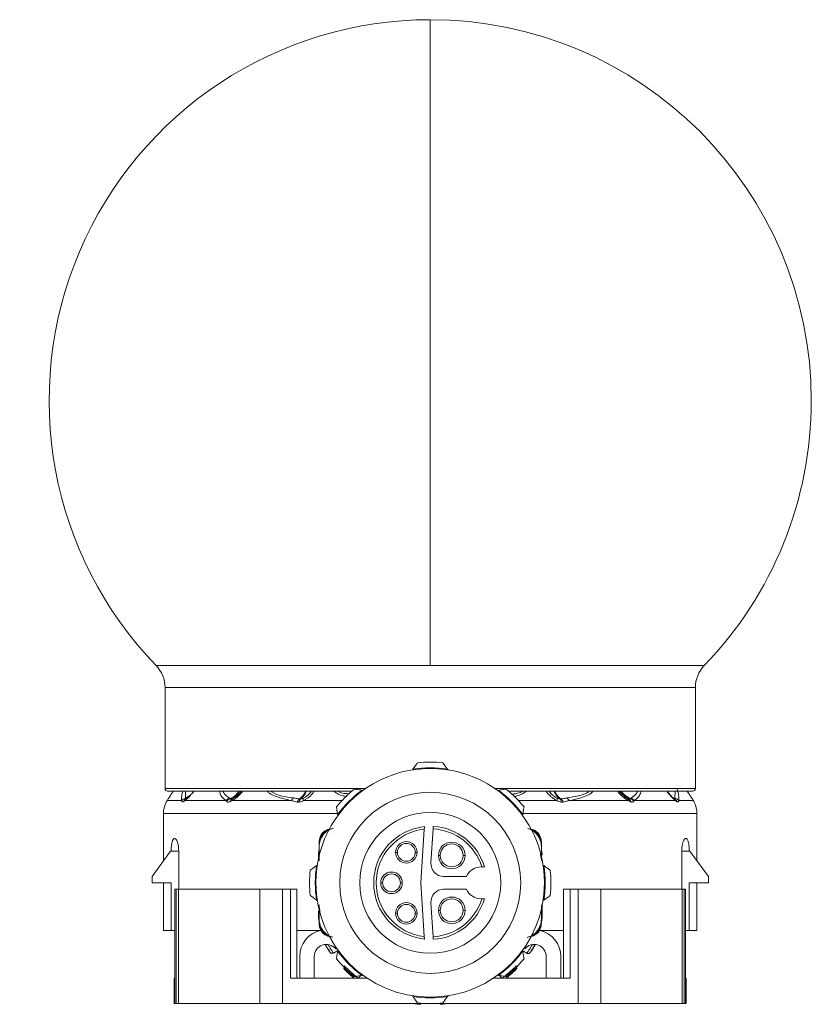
# Model space of a CAD drawing. Header units: millimetres. Extents: x -458 to 1924, y -69 to 431.
# Tile 37 of 49: x 795 to 858, y 153 to 230. Entities that reach past the tile are written whole.
import ezdxf

# ---------------------------------------------------------------- set-up
doc = ezdxf.new("R2010")
doc.units = ezdxf.units.MM

# ---------------------------------------------------------------- blocks, each defined once
blk = doc.blocks.new('Drawing View5')
at = {"color": 7, "linetype": 'Continuous', "lineweight": 18}
for p, q in [((-21.577, 50.843), (-21.577, 0)), ((-21.577, 0), (-43.154, 0)), ((0, 0), (-21.577, 0)), ((-0.702, -1.737), (-42.452, -1.737)), ((-42.452, -1.737), (-42.452, -9.687)), ((-0.702, -1.737), (-0.702, -9.687)), ((-22.935, -8.155), (-22.977, -8.213)), ((-20.177, -8.213), (-20.219, -8.155)), ((-26.676, -9.687), (-42.452, -9.687)), ((-42.252, -9.887), (-27.756, -9.887)), ((-40.847, -9.887), (-40.83, -10.449)), ((-26.873, -9.827), (-26.943, -9.816)), ((-0.702, -9.687), (-16.478, -9.687)), ((-16.211, -9.816), (-16.28, -9.827)), ((-15.398, -9.887), (-0.902, -9.887)), ((-2.302, -9.887), (-2.324, -10.449)), ((-42.361, -10.753), (-42.354, -10.741)), ((-42.353, -10.739), (-42.357, -10.746)), ((-41.139, -10.628), (-42.287, -10.628)), ((-37.657, -10.628), (-40.889, -10.628)), ((-40.799, -10.493), (-40.858, -10.531)), ((-40.83, -10.449), (-40.49, -10.241)), ((-40.692, -10.437), (-40.611, -10.375)), ((-32.514, -10.628), (-37.161, -10.628)), ((-37.104, -10.468), (-37.114, -10.464)), ((-37.06, -10.437), (-36.918, -10.348)), ((-28.528, -10.628), (-31.554, -10.628)), ((-14.625, -10.628), (-11.6, -10.628)), ((-10.64, -10.628), (-5.992, -10.628)), ((-6.093, -10.437), (-6.231, -10.351)), ((-6.04, -10.464), (-6.05, -10.468)), ((-5.497, -10.628), (-2.265, -10.628)), ((-2.295, -10.531), (-2.355, -10.493)), ((-2.348, -10.496), (-2.355, -10.493)), ((-42.577, -11.657), (-42.577, -15.367)), ((-28.936, -11.657), (-42.577, -11.657)), ((-28.864, -11.737), (-28.853, -11.806)), ((-14.3, -11.806), (-14.29, -11.737)), ((-0.577, -11.657), (-14.229, -11.657)), ((-0.577, -15.367), (-0.577, -11.657)), ((-22.046, -12.879), (-22.321, -17.103)), ((-21.518, -15.538), (-21.343, -12.859)), ((-30.327, -13.889), (-30.327, -13.963)), ((-12.827, -13.888), (-12.827, -13.962)), ((-42.023, -14.603), (-43.473, -16.603)), ((-41.973, -14.603), (-42.023, -14.603)), ((-41.376, -14.603), (-41.973, -14.603)), ((-41.376, -17.603), (-41.376, -14.603)), ((-30.327, -14.073), (-30.327, -14.147)), ((-30.327, -15.352), (-30.327, -14.147)), ((-30.327, -14.258), (-30.327, -15.382)), ((-24.159, -14.703), (-24.309, -14.703)), ((-22.759, -14.703), (-22.609, -14.703)), ((-12.827, -14.073), (-12.827, -14.147)), ((-12.827, -14.147), (-12.827, -14.258)), ((-12.827, -14.258), (-12.827, -15.381)), ((-12.827, -14.607), (-12.827, -14.532)), ((-1.778, -17.603), (-1.778, -14.603)), ((-1.778, -14.603), (-1.181, -14.603)), ((-1.131, -14.603), (-1.181, -14.603)), ((0.319, -16.603), (-1.131, -14.603)), ((-30.377, -14.853), (-30.377, -15.216)), ((-30.327, -14.853), (-30.377, -14.853)), ((-20.784, -14.944), (-20.934, -14.944)), ((-18.984, -14.944), (-18.834, -14.944)), ((-12.827, -14.853), (-12.777, -14.853)), ((-12.777, -14.888), (-12.777, -14.853)), ((-30.467, -15.703), (-30.524, -15.745)), ((-17.515, -15.853), (-17.577, -15.853)), ((-12.629, -15.745), (-12.686, -15.703)), ((-43.473, -17.103), (-43.473, -16.603)), ((-18.723, -16.603), (-20.52, -16.603)), ((0.319, -17.103), (0.319, -16.603)), ((-41.973, -17.103), (-43.473, -17.103)), ((-42.577, -17.103), (-42.577, -20.853)), ((-41.973, -17.103), (-41.973, -20.853)), ((-41.677, -17.603), (-41.677, -24.603)), ((-41.677, -17.603), (-41.571, -17.603)), ((-41.571, -17.603), (-41.571, -26.603)), ((-41.571, -17.603), (-41.403, -17.603)), ((-41.403, -17.603), (-41.403, -26.603)), ((-41.403, -17.603), (-34.994, -17.603)), ((-34.994, -17.603), (-34.994, -26.603)), ((-34.994, -17.603), (-33.211, -17.603)), ((-33.211, -17.603), (-33.211, -26.603)), ((-33.211, -17.603), (-32.581, -17.603)), ((-32.581, -17.603), (-32.581, -24.603)), ((-32.076, -17.603), (-32.076, -24.603)), ((-25.327, -17.103), (-25.477, -17.103)), ((-23.927, -17.103), (-23.777, -17.103)), ((-22.321, -17.103), (-22.046, -21.327)), ((-20.52, -17.603), (-18.723, -17.603)), ((-11.078, -17.603), (-11.078, -24.603)), ((-10.572, -17.603), (-10.572, -24.603)), ((-9.942, -17.603), (-10.572, -17.603)), ((-9.942, -17.603), (-9.942, -26.603)), ((-8.159, -17.603), (-9.942, -17.603)), ((-8.159, -17.603), (-8.159, -26.603)), ((-1.751, -17.603), (-8.159, -17.603)), ((-1.751, -17.603), (-1.751, -26.603)), ((-1.583, -17.603), (-1.751, -17.603)), ((-1.583, -17.603), (-1.583, -26.603)), ((-1.476, -17.603), (-1.583, -17.603)), ((-1.476, -17.603), (-1.476, -24.603)), ((0.319, -17.103), (-1.181, -17.103)), ((-1.181, -17.103), (-1.181, -20.853)), ((-0.577, -20.853), (-0.577, -17.103)), ((-30.524, -18.461), (-30.467, -18.503)), ((-17.577, -18.353), (-17.515, -18.353)), ((-12.686, -18.503), (-12.629, -18.461)), ((-30.377, -19.318), (-30.377, -19.853)), ((-30.327, -19.948), (-30.327, -18.825)), ((-21.343, -21.347), (-21.518, -18.668)), ((-20.784, -19.27), (-20.934, -19.27)), ((-18.984, -19.27), (-18.834, -19.27)), ((-12.827, -19.948), (-12.827, -18.824)), ((-12.827, -18.854), (-12.827, -20.059)), ((-12.777, -19.853), (-12.777, -18.955)), ((-30.327, -19.853), (-30.377, -19.853)), ((-30.327, -20.059), (-30.327, -19.948)), ((-30.327, -20.133), (-30.327, -20.059)), ((-24.159, -19.503), (-24.309, -19.503)), ((-22.759, -19.503), (-22.609, -19.503)), ((-12.827, -19.853), (-12.777, -19.853)), ((-12.827, -20.133), (-12.827, -20.059)), ((-42.577, -20.853), (-41.973, -20.853)), ((-41.677, -20.853), (-41.973, -20.853)), ((-32.077, -20.853), (-30.164, -20.853)), ((-30.327, -20.318), (-30.327, -20.244)), ((-12.951, -20.853), (-11.077, -20.853)), ((-12.827, -20.317), (-12.827, -20.243)), ((-1.476, -20.853), (-1.181, -20.853)), ((-1.181, -20.853), (-0.577, -20.853)), ((-28.923, -22.303), (-29.018, -22.303)), ((-28.853, -22.4), (-28.864, -22.469)), ((-14.29, -22.469), (-14.3, -22.4)), ((-31.855, -24.603), (-31.855, -22.903)), ((-30.705, -22.903), (-30.705, -24.603)), ((-28.918, -22.481), (-29.186, -22.646)), ((-13.968, -22.646), (-14.236, -22.481)), ((-12.449, -22.903), (-12.449, -24.603)), ((-11.299, -24.603), (-11.299, -22.903)), ((-41.734, -24.603), (-41.734, -26.603)), ((-41.734, -24.603), (-41.677, -24.603)), ((-41.677, -24.603), (-41.677, -26.603)), ((-32.568, -24.603), (-32.581, -24.603)), ((-26.552, -24.603), (-32.568, -24.603)), ((-27.288, -24.601), (-27.27, -24.583)), ((-27.036, -24.405), (-27.211, -24.603)), ((-26.943, -24.39), (-26.873, -24.379)), ((-10.586, -24.603), (-16.602, -24.603)), ((-16.28, -24.379), (-16.211, -24.39)), ((-15.941, -24.603), (-16.116, -24.405)), ((-10.586, -24.603), (-10.572, -24.603)), ((-1.476, -24.603), (-1.476, -26.603)), ((-1.42, -24.603), (-1.476, -24.603)), ((-1.42, -24.603), (-1.42, -26.603)), ((-22.977, -25.993), (-22.935, -26.05)), ((-20.219, -26.05), (-20.177, -25.993)), ((-41.734, -26.603), (-41.677, -26.603)), ((-41.677, -26.603), (-41.571, -26.603)), ((-41.571, -26.603), (-41.403, -26.603)), ((-41.403, -26.603), (-34.994, -26.603)), ((-34.994, -26.603), (-33.211, -26.603)), ((-9.942, -26.603), (-33.211, -26.603)), ((-8.159, -26.603), (-9.942, -26.603)), ((-1.751, -26.603), (-8.159, -26.603)), ((-1.583, -26.603), (-1.751, -26.603)), ((-1.476, -26.603), (-1.583, -26.603)), ((-1.42, -26.603), (-1.476, -26.603))]:
    blk.add_line(p, q, dxfattribs=at)
at = {"color": 7, "linetype": 'Continuous', "lineweight": 18, "flags": 128}
for points in [[(-2.015, -10.628), (-1.763, -10.628), (-1.541, -10.628), (-1.35, -10.628), (-1.19, -10.628), (-1.061, -10.628), (-0.965, -10.628), (-0.9, -10.628), (-0.867, -10.628)], [(-30.327, -14.469), (-30.348, -14.56), (-30.377, -14.853)], [(-12.777, -14.853), (-12.806, -14.56), (-12.827, -14.469)], [(-30.377, -19.853), (-30.358, -20.048), (-30.327, -20.165)], [(-12.83, -20.174), (-12.796, -20.048), (-12.777, -19.853)]]:
    blk.add_lwpolyline(points, dxfattribs=at)
at = {"color": 7, "linetype": 'Continuous', "lineweight": 18}
blk.add_circle((-21.577, -17.103), 7.125, dxfattribs=at)
for centre, radius, start, end in [((-21.577, 20.843), 30, 90, 224.00899), ((-21.577, 20.843), 30, 0, 90), ((-21.577, 20.843), 30, 315.99101, 0), ((-44.952, -1.737), 2.5, 0, 44.00899), ((1.798, -1.737), 2.5, 135.99101, 180), ((-21.577, -17.103), 9.5, 84.00163, 95.99837), ((-21.577, -17.103), 9, 359.99908, 179.99908), ((-21.577, -17.103), 9.05, 81.36771, 98.63229), ((-42.252, -9.687), 0.2, 180, 270), ((-21.577, -17.103), 9.5, 129.00163, 140.99837), ((-21.577, -17.103), 9.05, 126.36771, 143.63229), ((-21.577, -17.103), 9.05, 36.36771, 53.63229), ((-21.577, -17.103), 9.5, 39.00163, 50.99837), ((-0.902, -9.687), 0.2, 270, 0), ((-40.577, -11.657), 2, 153.11761, 180), ((-40.637, -10.828), 0.371, 109.38522, 160.19937), ((-40.616, -10.713), 0.286, 105.29566, 162.67748), ((-37.213, -10.972), 0.562, 106.37554, 142.19984), ((-37.15, -11.011), 0.56, 106.67749, 144.53805), ((-37.025, -10.777), 0.33, 119.6068, 170.72319), ((-36.959, -10.613), 0.203, 119.953, 184.25415), ((-32.083, -10.824), 0.473, 121.54197, 155.56867), ((-31.592, -10.898), 0.476, 123.31202, 160.83896), ((-31.503, -10.779), 0.392, 135.19565, 175.41118), ((-31.282, -10.521), 0.292, 163.27712, 201.42783), ((-11.871, -10.521), 0.292, 338.57215, 16.72285), ((-11.651, -10.779), 0.392, 4.58883, 44.80432), ((-11.562, -10.898), 0.476, 19.16135, 56.68761), ((-11.071, -10.824), 0.473, 24.43133, 58.45803), ((-6.195, -10.613), 0.203, 355.74596, 60.04702), ((-6.129, -10.777), 0.33, 9.27678, 60.39319), ((-6.003, -11.011), 0.56, 35.46205, 73.32259), ((-5.941, -10.972), 0.562, 37.80016, 73.62446), ((-2.548, -10.719), 0.298, 17.89121, 49.37112), ((-2.519, -10.83), 0.374, 19.90082, 61.93065), ((-2.577, -11.657), 2, 0, 26.88983), ((-21.577, -17.103), 5.55, 0, 180), ((-21.577, -17.103), 4.45, 95.88095, 264.11905), ((-21.577, -17.103), 4.25, 96.33775, 263.66225), ((-21.577, -17.103), 4.25, 17.10464, 86.8491), ((-21.577, -17.103), 4.45, 16.31386, 86.82315), ((-23.459, -14.703), 0.85, 0, 180), ((-19.884, -14.944), 1.05, 0, 180), ((-23.459, -14.703), 0.85, 180, 0), ((-23.459, -14.703), 0.7, 360, 180), ((-23.459, -14.703), 0.7, 180, 360), ((-19.884, -14.944), 0.9, 360, 180), ((-19.884, -14.944), 1.05, 180, 0), ((-19.884, -14.944), 0.9, 180, 360), ((-21.577, -17.103), 9.5, 174.00163, 185.99837), ((-21.577, -17.103), 9.05, 171.36771, 188.63229), ((-24.627, -17.103), 0.85, 0, 180), ((-20.52, -15.603), 1, 176.27173, 270), ((-17.577, -17.103), 1.25, 90, 156.42182), ((-21.577, -17.103), 9.05, 351.36771, 8.63229), ((-21.577, -17.103), 9.5, 354.00163, 5.99837), ((-24.627, -17.103), 0.7, 360, 180), ((-21.577, -17.103), 9, 179.99908, 359.99908), ((-21.577, -17.103), 5.55, 180, 0), ((-24.627, -17.103), 0.85, 180, 0), ((-24.627, -17.103), 0.7, 180, 360), ((-20.52, -18.603), 1, 90, 183.72827), ((-17.577, -17.103), 1.25, 203.57818, 270), ((-21.577, -17.103), 4.25, 273.1509, 342.89536), ((-21.577, -17.103), 4.45, 273.17685, 343.68614), ((-19.884, -19.27), 1.05, 0, 180), ((-19.884, -19.27), 0.9, 360, 180), ((-23.459, -19.503), 0.85, 0, 180), ((-23.459, -19.503), 0.7, 360, 180), ((-19.884, -19.27), 1.05, 180, 0), ((-19.884, -19.27), 0.9, 180, 360), ((-23.459, -19.503), 0.85, 180, 0), ((-23.459, -19.503), 0.7, 180, 360), ((-29.755, -22.903), 2.1, 102.52791, 180), ((-13.399, -22.903), 2.1, 0, 77.47209), ((-29.755, -22.903), 0.95, 39.16671, 180), ((-21.577, -17.103), 9.05, 216.36771, 233.63229), ((-21.577, -17.103), 9.05, 306.36771, 323.63229), ((-13.399, -22.903), 0.95, 0, 140.83329), ((-21.577, -17.103), 9.5, 219.00163, 230.99837), ((-21.577, -17.103), 9.5, 309.00163, 320.99837), ((-21.577, -17.103), 9.05, 261.36771, 278.63229), ((-21.577, -17.103), 9.5, 264.00163, 275.99837)]:
    blk.add_arc(centre, radius, start, end, dxfattribs=at)
for points, knots in [([(-22.935, -8.155), (-22.868, -8.063), (-22.745, -7.895), (-22.624, -7.73), (-22.57, -7.655)], [0, 0, 0, 0, 0.550612, 1, 1, 1, 1]), ([(-20.584, -7.655), (-20.515, -7.749), (-20.394, -7.915), (-20.271, -8.083), (-20.219, -8.155)], [0, 0, 0, 0, 0.569214, 1, 1, 1, 1]), ([(-42.287, -10.628), (-42.249, -10.569), (-42.168, -10.444), (-42, -10.183), (-41.872, -9.979), (-41.814, -9.887)], [0, 0, 0, 0, 0.327806, 0.696077, 1, 1, 1, 1]), ([(-41.053, -9.887), (-41.087, -10.013), (-41.164, -10.307), (-41.148, -10.511), (-41.139, -10.628)], [0, 0, 0, 0, 0.428836, 1, 1, 1, 1]), ([(-40.889, -10.628), (-40.817, -10.569), (-40.664, -10.444), (-40.423, -10.184), (-40.268, -9.979), (-40.198, -9.886)], [0, 0, 0, 0, 0.326901, 0.694117, 1, 1, 1, 1]), ([(-38.178, -9.887), (-38.142, -10.003), (-38.045, -10.317), (-37.807, -10.508), (-37.657, -10.628)], [0, 0, 0, 0, 0.371826, 1, 1, 1, 1]), ([(-37.912, -9.887), (-37.879, -9.946), (-37.752, -10.179), (-37.534, -10.325), (-37.372, -10.433)], [0, 0, 0, 0, 0.25535, 1, 1, 1, 1]), ([(-37.311, -10.474), (-37.236, -10.435), (-37.053, -10.339), (-36.821, -10.139), (-36.683, -9.959), (-36.628, -9.887)], [0, 0, 0, 0, 0.292039, 0.713628, 1, 1, 1, 1]), ([(-37.188, -10.49), (-37.116, -10.453), (-36.94, -10.36), (-36.71, -10.149), (-36.554, -9.979), (-36.502, -9.89), (-36.5, -9.887)], [0, 0, 0, 0, 0.28583, 0.698372, 0.989823, 1, 1, 1, 1]), ([(-37.161, -10.628), (-37.064, -10.569), (-36.858, -10.444), (-36.572, -10.184), (-36.411, -9.98), (-36.337, -9.887)], [0, 0, 0, 0, 0.32691, 0.694118, 1, 1, 1, 1]), ([(-36.464, -9.887), (-36.542, -9.984), (-36.678, -10.152), (-36.908, -10.35), (-37.051, -10.438), (-37.122, -10.482)], [0, 0, 0, 0, 0.406997, 0.706603, 1, 1, 1, 1]), ([(-34.405, -9.887), (-34.349, -9.944), (-34.181, -10.116), (-33.575, -10.388), (-32.952, -10.529), (-32.514, -10.628)], [0, 0, 0, 0, 0.128653, 0.385736, 1, 1, 1, 1]), ([(-34.093, -9.887), (-34.074, -9.903), (-33.651, -10.263), (-32.975, -10.343), (-32.33, -10.42)], [0, 0, 0, 0, 0.044443, 1, 1, 1, 1]), ([(-31.853, -10.501), (-31.734, -10.4), (-31.559, -10.253), (-31.436, -9.975), (-31.397, -9.887)], [0, 0, 0, 0, 0.681942, 1, 1, 1, 1]), ([(-31.781, -10.503), (-31.728, -10.459), (-31.604, -10.355), (-31.446, -10.149), (-31.362, -9.957), (-31.332, -9.887)], [0, 0, 0, 0, 0.31705, 0.750332, 1, 1, 1, 1]), ([(-31.554, -10.628), (-31.303, -10.485), (-30.958, -10.289), (-30.775, -9.972), (-30.725, -9.887)], [0, 0, 0, 0, 0.73013, 1, 1, 1, 1]), ([(-31.271, -10.227), (-31.219, -10.194), (-31.089, -10.112), (-31.005, -9.972), (-30.954, -9.887)], [0, 0, 0, 0, 0.398205, 1, 1, 1, 1]), ([(-31.181, -10.174), (-31.174, -10.168), (-31.074, -10.087), (-31.004, -9.983), (-30.938, -9.887)], [0, 0, 0, 0, 0.073258, 1, 1, 1, 1]), ([(-28.153, -10.318), (-28.252, -10.296), (-28.613, -10.215), (-28.975, -10.081), (-29.147, -9.897), (-29.156, -9.887)], [0, 0, 0, 0, 0.262013, 0.958576, 1, 1, 1, 1]), ([(-27.934, -10.099), (-28.238, -10.081), (-28.584, -10.06), (-28.835, -9.906), (-28.866, -9.887)], [0, 0, 0, 0, 0.87742, 1, 1, 1, 1]), ([(-27.556, -9.72), (-27.44, -9.738), (-27.237, -9.77), (-27.032, -9.802), (-26.943, -9.816)], [0, 0, 0, 0, 0.5692143, 1, 1, 1, 1]), ([(-16.211, -9.816), (-16.098, -9.798), (-15.892, -9.766), (-15.689, -9.734), (-15.598, -9.72)], [0, 0, 0, 0, 0.550612, 1, 1, 1, 1]), ([(-14.291, -9.887), (-14.382, -9.934), (-14.647, -10.069), (-14.979, -10.101), (-15.196, -10.122)], [0, 0, 0, 0, 0.346018, 1, 1, 1, 1]), ([(-13.991, -9.887), (-14.094, -9.959), (-14.361, -10.145), (-14.719, -10.269), (-14.964, -10.32), (-14.993, -10.326)], [0, 0, 0, 0, 0.359019, 0.925798, 1, 1, 1, 1]), ([(-11.6, -10.628), (-11.704, -10.573), (-11.928, -10.455), (-12.227, -10.198), (-12.385, -9.989), (-12.462, -9.887)], [0, 0, 0, 0, 0.306278, 0.66202, 1, 1, 1, 1]), ([(-11.976, -10.171), (-11.982, -10.166), (-12.081, -10.086), (-12.15, -9.983), (-12.216, -9.887)], [0, 0, 0, 0, 0.0600604, 1, 1, 1, 1]), ([(-12.199, -9.887), (-12.149, -9.971), (-12.065, -10.112), (-11.935, -10.193), (-11.883, -10.226)], [0, 0, 0, 0, 0.596836, 1, 1, 1, 1]), ([(-11.826, -9.887), (-11.812, -9.921), (-11.759, -10.052), (-11.61, -10.286), (-11.464, -10.42), (-11.373, -10.503)], [0, 0, 0, 0, 0.115872, 0.449722, 1, 1, 1, 1]), ([(-11.763, -9.887), (-11.75, -9.92), (-11.698, -10.05), (-11.548, -10.283), (-11.396, -10.417), (-11.301, -10.501)], [0, 0, 0, 0, 0.113271, 0.448095, 1, 1, 1, 1]), ([(-9.048, -9.887), (-9.069, -9.901), (-9.528, -10.227), (-10.191, -10.326), (-10.824, -10.42)], [0, 0, 0, 0, 0.044719, 1, 1, 1, 1]), ([(-8.773, -9.887), (-8.787, -9.915), (-8.875, -10.092), (-9.265, -10.234), (-9.852, -10.466), (-10.351, -10.568), (-10.64, -10.628)], [0, 0, 0, 0, 0.048891, 0.310078, 0.599133, 1, 1, 1, 1]), ([(-5.992, -10.628), (-6.083, -10.574), (-6.278, -10.457), (-6.565, -10.2), (-6.736, -9.991), (-6.82, -9.887)], [0, 0, 0, 0, 0.3037642, 0.6547645, 1, 1, 1, 1]), ([(-6.032, -10.481), (-6.103, -10.438), (-6.246, -10.349), (-6.476, -10.152), (-6.612, -9.984), (-6.69, -9.887)], [0, 0, 0, 0, 0.2932502, 0.5928418, 1, 1, 1, 1]), ([(-6.646, -9.887), (-6.631, -9.913), (-6.556, -10.037), (-6.333, -10.269), (-6.108, -10.405), (-5.966, -10.49)], [0, 0, 0, 0, 0.0905255, 0.4283247, 1, 1, 1, 1]), ([(-6.52, -9.887), (-6.508, -9.907), (-6.438, -10.023), (-6.22, -10.248), (-5.989, -10.387), (-5.843, -10.474)], [0, 0, 0, 0, 0.071997, 0.416313, 1, 1, 1, 1]), ([(-5.242, -9.887), (-5.274, -9.946), (-5.402, -10.179), (-5.62, -10.325), (-5.782, -10.433)], [0, 0, 0, 0, 0.255256, 1, 1, 1, 1]), ([(-4.975, -9.887), (-5.012, -10.003), (-5.109, -10.317), (-5.347, -10.508), (-5.497, -10.628)], [0, 0, 0, 0, 0.37174, 1, 1, 1, 1]), ([(-2.265, -10.628), (-2.37, -10.54), (-2.584, -10.361), (-2.809, -10.074), (-2.924, -9.927)], [0, 0, 0, 0, 0.488884, 1, 1, 1, 1]), ([(-2.336, -10.509), (-2.392, -10.463), (-2.505, -10.371), (-2.708, -10.164), (-2.842, -9.988), (-2.919, -9.887)], [0, 0, 0, 0, 0.295082, 0.593464, 1, 1, 1, 1]), ([(-2.176, -9.647), (-2.155, -9.7), (-2.052, -9.959), (-2.002, -10.283), (-2.011, -10.518), (-2.015, -10.628)], [0, 0, 0, 0, 0.1189249, 0.5863086, 1, 1, 1, 1]), ([(-1.34, -9.887), (-1.323, -9.914), (-1.25, -10.032), (-1.119, -10.236), (-0.968, -10.471), (-0.897, -10.58), (-0.867, -10.628)], [0, 0, 0, 0, 0.0875512, 0.3746179, 0.7284589, 1, 1, 1, 1]), ([(-42.354, -10.741), (-42.354, -10.74), (-42.351, -10.735), (-42.332, -10.7), (-42.303, -10.654), (-42.287, -10.628)], [0, 0, 0, 0, 0.096514, 0.484946, 1, 1, 1, 1]), ([(-40.83, -10.449), (-40.898, -10.469), (-41.019, -10.504), (-41.102, -10.59), (-41.139, -10.628)], [0, 0, 0, 0, 0.559282, 1, 1, 1, 1]), ([(-41.139, -10.628), (-41.138, -10.655), (-41.137, -10.708), (-41.102, -10.742), (-41.052, -10.741), (-41.008, -10.716), (-40.986, -10.703)], [0, 0, 0, 0, 0.273593, 0.542673, 0.764584, 1, 1, 1, 1]), ([(-40.986, -10.703), (-40.969, -10.691), (-40.938, -10.669), (-40.904, -10.64), (-40.889, -10.628)], [0, 0, 0, 0, 0.55931, 1, 1, 1, 1]), ([(-40.83, -10.449), (-40.833, -10.46), (-40.838, -10.481), (-40.825, -10.496), (-40.8, -10.497), (-40.774, -10.485), (-40.76, -10.479)], [0, 0, 0, 0, 0.255568, 0.50322, 0.749583, 1, 1, 1, 1]), ([(-40.76, -10.479), (-40.748, -10.472), (-40.726, -10.46), (-40.702, -10.444), (-40.692, -10.437)], [0, 0, 0, 0, 0.555849, 1, 1, 1, 1]), ([(-37.657, -10.628), (-37.648, -10.639), (-37.632, -10.658), (-37.614, -10.678), (-37.607, -10.686)], [0, 0, 0, 0, 0.558376, 1, 1, 1, 1]), ([(-37.607, -10.686), (-37.575, -10.71), (-37.526, -10.746), (-37.431, -10.748), (-37.377, -10.732), (-37.35, -10.724)], [0, 0, 0, 0, 0.4830665, 0.7400479, 1, 1, 1, 1]), ([(-37.372, -10.433), (-37.361, -10.441), (-37.341, -10.455), (-37.32, -10.468), (-37.311, -10.474)], [0, 0, 0, 0, 0.557314, 1, 1, 1, 1]), ([(-37.35, -10.724), (-37.316, -10.71), (-37.254, -10.685), (-37.19, -10.645), (-37.161, -10.628)], [0, 0, 0, 0, 0.554606, 1, 1, 1, 1]), ([(-37.311, -10.474), (-37.305, -10.48), (-37.293, -10.492), (-37.264, -10.5), (-37.229, -10.501), (-37.201, -10.494), (-37.188, -10.49)], [0, 0, 0, 0, 0.252688, 0.501352, 0.749494, 1, 1, 1, 1]), ([(-37.188, -10.49), (-37.165, -10.483), (-37.123, -10.469), (-37.08, -10.447), (-37.06, -10.437)], [0, 0, 0, 0, 0.549544, 1, 1, 1, 1]), ([(-32.514, -10.628), (-32.428, -10.65), (-32.273, -10.69), (-32.112, -10.726), (-32.041, -10.742)], [0, 0, 0, 0, 0.555292, 1, 1, 1, 1]), ([(-32.33, -10.42), (-32.243, -10.436), (-32.086, -10.464), (-31.925, -10.489), (-31.853, -10.501)], [0, 0, 0, 0, 0.554562, 1, 1, 1, 1]), ([(-32.041, -10.742), (-32.014, -10.746), (-31.967, -10.754), (-31.916, -10.75), (-31.893, -10.748)], [0, 0, 0, 0, 0.560194, 1, 1, 1, 1]), ([(-31.893, -10.748), (-31.829, -10.735), (-31.714, -10.712), (-31.603, -10.654), (-31.554, -10.628)], [0, 0, 0, 0, 0.5601162, 1, 1, 1, 1]), ([(-31.853, -10.501), (-31.84, -10.503), (-31.817, -10.506), (-31.792, -10.504), (-31.781, -10.503)], [0, 0, 0, 0, 0.560007, 1, 1, 1, 1]), ([(-31.781, -10.503), (-31.74, -10.496), (-31.667, -10.483), (-31.594, -10.452), (-31.562, -10.437)], [0, 0, 0, 0, 0.5524725, 1, 1, 1, 1]), ([(-31.562, -10.437), (-31.491, -10.399), (-31.353, -10.326), (-31.237, -10.223), (-31.181, -10.174)], [0, 0, 0, 0, 0.518071, 1, 1, 1, 1]), ([(-11.592, -10.437), (-11.663, -10.399), (-11.802, -10.325), (-11.919, -10.221), (-11.976, -10.171)], [0, 0, 0, 0, 0.512153, 1, 1, 1, 1]), ([(-11.26, -10.748), (-11.327, -10.734), (-11.442, -10.711), (-11.553, -10.653), (-11.6, -10.628)], [0, 0, 0, 0, 0.5787259, 1, 1, 1, 1]), ([(-11.373, -10.503), (-11.415, -10.496), (-11.488, -10.483), (-11.561, -10.451), (-11.592, -10.437)], [0, 0, 0, 0, 0.571169, 1, 1, 1, 1]), ([(-11.301, -10.501), (-11.314, -10.503), (-11.337, -10.506), (-11.362, -10.504), (-11.373, -10.503)], [0, 0, 0, 0, 0.560007, 1, 1, 1, 1]), ([(-10.824, -10.42), (-10.911, -10.436), (-11.068, -10.464), (-11.229, -10.489), (-11.301, -10.501)], [0, 0, 0, 0, 0.554562, 1, 1, 1, 1]), ([(-11.113, -10.742), (-11.14, -10.746), (-11.187, -10.754), (-11.238, -10.75), (-11.26, -10.748)], [0, 0, 0, 0, 0.560194, 1, 1, 1, 1]), ([(-10.64, -10.628), (-10.726, -10.65), (-10.881, -10.69), (-11.042, -10.726), (-11.113, -10.742)], [0, 0, 0, 0, 0.555292, 1, 1, 1, 1]), ([(-5.966, -10.49), (-5.99, -10.482), (-6.032, -10.468), (-6.075, -10.447), (-6.093, -10.437)], [0, 0, 0, 0, 0.574767, 1, 1, 1, 1]), ([(-5.803, -10.724), (-5.839, -10.709), (-5.901, -10.684), (-5.966, -10.645), (-5.992, -10.628)], [0, 0, 0, 0, 0.579744, 1, 1, 1, 1]), ([(-5.843, -10.474), (-5.858, -10.486), (-5.887, -10.508), (-5.941, -10.496), (-5.966, -10.49)], [0, 0, 0, 0, 0.541687, 1, 1, 1, 1]), ([(-5.782, -10.433), (-5.793, -10.441), (-5.813, -10.455), (-5.834, -10.468), (-5.843, -10.474)], [0, 0, 0, 0, 0.557314, 1, 1, 1, 1]), ([(-5.547, -10.686), (-5.579, -10.71), (-5.628, -10.746), (-5.723, -10.748), (-5.776, -10.732), (-5.803, -10.724)], [0, 0, 0, 0, 0.482193, 0.740263, 1, 1, 1, 1]), ([(-5.497, -10.628), (-5.506, -10.639), (-5.522, -10.658), (-5.539, -10.678), (-5.547, -10.686)], [0, 0, 0, 0, 0.558376, 1, 1, 1, 1]), ([(-2.324, -10.449), (-2.321, -10.46), (-2.316, -10.48), (-2.326, -10.496), (-2.342, -10.494), (-2.348, -10.494)], [0, 0, 0, 0, 0.381512, 0.751212, 1, 1, 1, 1]), ([(-2.015, -10.628), (-2.063, -10.581), (-2.149, -10.496), (-2.27, -10.463), (-2.324, -10.449)], [0, 0, 0, 0, 0.559299, 1, 1, 1, 1]), ([(-2.168, -10.703), (-2.185, -10.691), (-2.216, -10.669), (-2.25, -10.64), (-2.265, -10.628)], [0, 0, 0, 0, 0.55931, 1, 1, 1, 1]), ([(-2.015, -10.628), (-2.016, -10.655), (-2.016, -10.708), (-2.052, -10.742), (-2.103, -10.741), (-2.146, -10.716), (-2.168, -10.703)], [0, 0, 0, 0, 0.273675, 0.544486, 0.766897, 1, 1, 1, 1]), ([(-0.867, -10.628), (-0.844, -10.665), (-0.804, -10.731), (-0.789, -10.76), (-0.799, -10.742), (-0.825, -10.695), (-0.853, -10.649), (-0.867, -10.628)], [0, 0, 0, 0, 0.269902, 0.490211, 0.672926, 0.851395, 1, 1, 1, 1]), ([(-28.864, -11.737), (-28.882, -11.624), (-28.914, -11.418), (-28.945, -11.215), (-28.96, -11.124)], [0, 0, 0, 0, 0.550612, 1, 1, 1, 1]), ([(-14.194, -11.124), (-14.212, -11.24), (-14.244, -11.443), (-14.276, -11.648), (-14.29, -11.737)], [0, 0, 0, 0, 0.5692143, 1, 1, 1, 1]), ([(-29.256, -12.824), (-29.383, -12.859), (-29.667, -12.937), (-30.019, -13.242), (-30.277, -13.663), (-30.31, -13.986), (-30.327, -14.147)], [0, 0, 0, 0, 0.214486, 0.476146, 0.737645, 1, 1, 1, 1]), ([(-29.326, -12.848), (-29.432, -12.872), (-29.686, -12.929), (-30.014, -13.201), (-30.275, -13.598), (-30.31, -13.913), (-30.327, -14.073)], [0, 0, 0, 0, 0.18745, 0.452675, 0.72094, 1, 1, 1, 1]), ([(-30.327, -13.889), (-30.311, -13.749), (-30.279, -13.476), (-30.039, -13.135), (-29.762, -12.94), (-29.573, -12.888), (-29.512, -12.871)], [0, 0, 0, 0, 0.295904, 0.581829, 0.863182, 1, 1, 1, 1]), ([(-29.436, -12.872), (-29.501, -12.881), (-29.713, -12.91), (-30.009, -13.145), (-30.282, -13.511), (-30.312, -13.812), (-30.327, -13.963)], [0, 0, 0, 0, 0.126246, 0.417408, 0.708389, 1, 1, 1, 1]), ([(-29.196, -12.799), (-29.354, -12.854), (-29.664, -12.963), (-29.888, -13.201), (-29.999, -13.319)], [0, 0, 0, 0, 0.5095325, 1, 1, 1, 1]), ([(-22.046, -12.879), (-22.045, -12.863), (-22.043, -12.833), (-22.04, -12.783), (-22.037, -12.74), (-22.035, -12.709), (-22.033, -12.683), (-22.033, -12.679), (-22.033, -12.676)], [0, 0, 0, 0, 0.149208, 0.283246, 0.504931, 0.633064, 0.758406, 1, 1, 1, 1]), ([(-21.33, -12.66), (-21.331, -12.663), (-21.331, -12.669), (-21.334, -12.715), (-21.339, -12.781), (-21.342, -12.833), (-21.343, -12.859)], [0, 0, 0, 0, 0.2500002, 0.5000002, 0.7500002, 1, 1, 1, 1]), ([(-12.827, -14.147), (-12.844, -13.985), (-12.877, -13.662), (-13.135, -13.242), (-13.487, -12.937), (-13.771, -12.859), (-13.899, -12.824)], [0, 0, 0, 0, 0.262361, 0.523865, 0.78552, 1, 1, 1, 1]), ([(-12.827, -14.073), (-12.844, -13.912), (-12.879, -13.598), (-13.14, -13.2), (-13.468, -12.928), (-13.723, -12.872), (-13.828, -12.848)], [0, 0, 0, 0, 0.279052, 0.547337, 0.812542, 1, 1, 1, 1]), ([(-13.16, -13.312), (-13.268, -13.194), (-13.436, -13.008), (-13.668, -12.921), (-13.751, -12.89)], [0, 0, 0, 0, 0.6416003, 1, 1, 1, 1]), ([(-12.827, -13.962), (-12.842, -13.812), (-12.872, -13.511), (-13.145, -13.145), (-13.441, -12.909), (-13.653, -12.881), (-13.718, -12.872)], [0, 0, 0, 0, 0.291464, 0.58257, 0.873608, 1, 1, 1, 1]), ([(-13.642, -12.871), (-13.581, -12.888), (-13.392, -12.939), (-13.113, -13.134), (-12.923, -13.417), (-12.839, -13.679), (-12.831, -13.818), (-12.827, -13.888)], [0, 0, 0, 0, 0.136543, 0.417549, 0.703003, 0.8502, 1, 1, 1, 1]), ([(-41.376, -14.603), (-41.38, -14.495), (-41.387, -14.279), (-41.442, -13.991), (-41.522, -13.763), (-41.621, -13.619), (-41.726, -13.585), (-41.824, -13.675), (-41.902, -13.878), (-41.953, -14.164), (-41.972, -14.421), (-41.973, -14.568), (-41.973, -14.603)], [0, 0, 0, 0, 0.100795, 0.201493, 0.304873, 0.413747, 0.527057, 0.641563, 0.753853, 0.862272, 0.967136, 1, 1, 1, 1]), ([(-29.999, -13.319), (-30.092, -13.458), (-30.281, -13.743), (-30.312, -14.084), (-30.327, -14.258)], [0, 0, 0, 0, 0.489594, 1, 1, 1, 1]), ([(-12.827, -14.258), (-12.843, -14.082), (-12.873, -13.739), (-13.066, -13.453), (-13.16, -13.312)], [0, 0, 0, 0, 0.510429, 1, 1, 1, 1]), ([(-1.778, -14.603), (-1.776, -14.526), (-1.772, -14.342), (-1.731, -14.07), (-1.658, -13.823), (-1.564, -13.651), (-1.459, -13.583), (-1.357, -13.635), (-1.272, -13.807), (-1.213, -14.072), (-1.185, -14.354), (-1.182, -14.535), (-1.181, -14.603)], [0, 0, 0, 0, 0.072436, 0.171678, 0.273655, 0.380851, 0.493082, 0.607601, 0.720798, 0.830386, 0.936169, 1, 1, 1, 1]), ([(-12.897, -14.881), (-12.894, -14.895), (-12.887, -14.926), (-12.879, -14.966), (-12.864, -15.039), (-12.846, -15.142), (-12.839, -15.201), (-12.835, -15.24)], [0, 0, 0, 0, 0.045251, 0.104528, 0.182118, 0.461084, 1, 1, 1, 1]), ([(-31.025, -16.11), (-30.93, -16.041), (-30.765, -15.92), (-30.597, -15.797), (-30.524, -15.745)], [0, 0, 0, 0, 0.569214, 1, 1, 1, 1]), ([(-17.515, -15.853), (-17.499, -15.853), (-17.468, -15.853), (-17.415, -15.853), (-17.36, -15.853), (-17.315, -15.853), (-17.309, -15.853), (-17.306, -15.853)], [0, 0, 0, 0, 0.1532456, 0.2906312, 0.5169345, 0.7643827, 1, 1, 1, 1]), ([(-12.629, -15.745), (-12.537, -15.812), (-12.369, -15.935), (-12.203, -16.056), (-12.129, -16.11)], [0, 0, 0, 0, 0.550612, 1, 1, 1, 1]), ([(-32.581, -17.603), (-32.508, -17.603), (-32.362, -17.603), (-32.197, -17.603), (-32.098, -17.603), (-32.083, -17.603), (-32.076, -17.603)], [0, 0, 0, 0, 0.2793328, 0.5588645, 0.7793628, 1, 1, 1, 1]), ([(-10.572, -17.603), (-10.646, -17.603), (-10.792, -17.603), (-10.956, -17.603), (-11.056, -17.603), (-11.071, -17.603), (-11.078, -17.603)], [0, 0, 0, 0, 0.2793328, 0.5588645, 0.7793628, 1, 1, 1, 1]), ([(-30.524, -18.461), (-30.617, -18.394), (-30.785, -18.271), (-30.95, -18.15), (-31.025, -18.096)], [0, 0, 0, 0, 0.550612, 1, 1, 1, 1]), ([(-17.306, -18.353), (-17.309, -18.353), (-17.315, -18.353), (-17.36, -18.353), (-17.414, -18.353), (-17.467, -18.353), (-17.498, -18.353), (-17.515, -18.353)], [0, 0, 0, 0, 0.234483, 0.480542, 0.707812, 0.845903, 1, 1, 1, 1]), ([(-12.129, -18.096), (-12.223, -18.165), (-12.389, -18.286), (-12.557, -18.408), (-12.629, -18.461)], [0, 0, 0, 0, 0.569214, 1, 1, 1, 1]), ([(-30.257, -19.325), (-30.26, -19.311), (-30.267, -19.28), (-30.275, -19.24), (-30.29, -19.167), (-30.308, -19.064), (-30.315, -19.005), (-30.319, -18.966)], [0, 0, 0, 0, 0.045251, 0.104527, 0.182117, 0.461084, 1, 1, 1, 1]), ([(-30.327, -19.948), (-30.311, -20.123), (-30.281, -20.467), (-30.088, -20.753), (-29.994, -20.893)], [0, 0, 0, 0, 0.510317, 1, 1, 1, 1]), ([(-30.327, -20.059), (-30.31, -20.221), (-30.277, -20.544), (-30.019, -20.964), (-29.667, -21.269), (-29.383, -21.347), (-29.255, -21.382)], [0, 0, 0, 0, 0.262361, 0.523865, 0.78552, 1, 1, 1, 1]), ([(-30.327, -20.133), (-30.309, -20.293), (-30.275, -20.608), (-30.013, -21.006), (-29.686, -21.278), (-29.431, -21.334), (-29.326, -21.358)], [0, 0, 0, 0, 0.279052, 0.547337, 0.812542, 1, 1, 1, 1]), ([(-13.898, -21.382), (-13.77, -21.346), (-13.486, -21.268), (-13.135, -20.964), (-12.877, -20.543), (-12.843, -20.22), (-12.827, -20.059)], [0, 0, 0, 0, 0.214486, 0.476146, 0.737645, 1, 1, 1, 1]), ([(-13.828, -21.358), (-13.722, -21.334), (-13.468, -21.277), (-13.14, -21.005), (-12.878, -20.608), (-12.844, -20.293), (-12.827, -20.133)], [0, 0, 0, 0, 0.18745, 0.452675, 0.72094, 1, 1, 1, 1]), ([(-13.155, -20.887), (-13.062, -20.748), (-12.872, -20.463), (-12.842, -20.122), (-12.827, -19.948)], [0, 0, 0, 0, 0.489706, 1, 1, 1, 1]), ([(-30.327, -20.244), (-30.312, -20.394), (-30.281, -20.695), (-30.009, -21.061), (-29.713, -21.297), (-29.5, -21.325), (-29.436, -21.334)], [0, 0, 0, 0, 0.291464, 0.58257, 0.873608, 1, 1, 1, 1]), ([(-29.511, -21.335), (-29.573, -21.318), (-29.762, -21.267), (-30.041, -21.072), (-30.231, -20.789), (-30.315, -20.527), (-30.323, -20.388), (-30.327, -20.318)], [0, 0, 0, 0, 0.136543, 0.417549, 0.703003, 0.8502, 1, 1, 1, 1]), ([(-29.994, -20.893), (-29.886, -21.012), (-29.718, -21.198), (-29.486, -21.285), (-29.403, -21.316)], [0, 0, 0, 0, 0.641765, 1, 1, 1, 1]), ([(-13.958, -21.407), (-13.8, -21.352), (-13.49, -21.243), (-13.265, -21.004), (-13.155, -20.887)], [0, 0, 0, 0, 0.509411, 1, 1, 1, 1]), ([(-13.718, -21.333), (-13.653, -21.325), (-13.441, -21.296), (-13.145, -21.061), (-12.872, -20.695), (-12.842, -20.394), (-12.827, -20.243)], [0, 0, 0, 0, 0.126246, 0.417408, 0.708389, 1, 1, 1, 1]), ([(-12.827, -20.317), (-12.843, -20.457), (-12.875, -20.73), (-13.115, -21.071), (-13.392, -21.266), (-13.58, -21.318), (-13.642, -21.335)], [0, 0, 0, 0, 0.295904, 0.581829, 0.863182, 1, 1, 1, 1]), ([(-22.033, -21.53), (-22.033, -21.527), (-22.034, -21.521), (-22.036, -21.476), (-22.04, -21.423), (-22.043, -21.373), (-22.045, -21.343), (-22.046, -21.327)], [0, 0, 0, 0, 0.240754, 0.492009, 0.714933, 0.849811, 1, 1, 1, 1]), ([(-21.343, -21.347), (-21.342, -21.373), (-21.339, -21.425), (-21.334, -21.491), (-21.331, -21.537), (-21.331, -21.543), (-21.33, -21.546)], [0, 0, 0, 0, 0.25, 0.5, 0.75, 1, 1, 1, 1]), ([(-29.829, -21.978), (-29.813, -22.004), (-29.768, -22.083), (-29.684, -22.218), (-29.587, -22.369), (-29.534, -22.448), (-29.507, -22.488)], [0, 0, 0, 0, 0.146748, 0.43206, 0.71662, 1, 1, 1, 1]), ([(-29.455, -22.589), (-29.46, -22.582), (-29.469, -22.568), (-29.543, -22.461), (-29.645, -22.306), (-29.745, -22.149), (-29.799, -22.057), (-29.817, -22.027)], [0, 0, 0, 0, 0.219103, 0.440486, 0.663576, 0.887834, 1, 1, 1, 1]), ([(-29.22, -22.595), (-29.228, -22.583), (-29.25, -22.55), (-29.306, -22.466), (-29.379, -22.353), (-29.474, -22.203), (-29.557, -22.072), (-29.608, -21.987), (-29.617, -21.973)], [0, 0, 0, 0, 0.1248716, 0.3155495, 0.5060623, 0.6750713, 0.9474981, 1, 1, 1, 1]), ([(-29.569, -22.316), (-29.557, -22.351), (-29.534, -22.419), (-29.507, -22.491), (-29.488, -22.538), (-29.483, -22.548), (-29.48, -22.553)], [0, 0, 0, 0, 0.271066, 0.528959, 0.772095, 1, 1, 1, 1]), ([(-28.96, -23.082), (-28.942, -22.966), (-28.91, -22.763), (-28.878, -22.558), (-28.864, -22.469)], [0, 0, 0, 0, 0.569214, 1, 1, 1, 1]), ([(-14.29, -22.469), (-14.272, -22.582), (-14.24, -22.788), (-14.208, -22.991), (-14.194, -23.082)], [0, 0, 0, 0, 0.550612, 1, 1, 1, 1]), ([(-13.537, -21.973), (-13.546, -21.987), (-13.596, -22.072), (-13.68, -22.204), (-13.775, -22.353), (-13.849, -22.467), (-13.907, -22.555), (-13.955, -22.628), (-13.963, -22.639), (-13.968, -22.646)], [0, 0, 0, 0, 0.039889, 0.24685, 0.37522, 0.51991, 0.664655, 0.793055, 1, 1, 1, 1]), ([(-13.759, -22.646), (-13.756, -22.641), (-13.749, -22.632), (-13.699, -22.562), (-13.626, -22.456), (-13.552, -22.345), (-13.503, -22.268), (-13.487, -22.243)], [0, 0, 0, 0, 0.222532, 0.445065, 0.667991, 0.891339, 1, 1, 1, 1]), ([(-13.306, -21.976), (-13.334, -22.024), (-13.399, -22.132), (-13.509, -22.306), (-13.611, -22.461), (-13.684, -22.568), (-13.694, -22.582), (-13.699, -22.589)], [0, 0, 0, 0, 0.1630288, 0.3744647, 0.5848403, 0.7935798, 1, 1, 1, 1]), ([(-13.487, -22.243), (-13.471, -22.217), (-13.422, -22.141), (-13.363, -22.045), (-13.328, -21.985), (-13.322, -21.975)], [0, 0, 0, 0, 0.299639, 0.882204, 1, 1, 1, 1]), ([(-29.455, -22.589), (-29.439, -22.61), (-29.418, -22.637), (-29.386, -22.648), (-29.378, -22.651)], [0, 0, 0, 0, 0.751766, 1, 1, 1, 1]), ([(-29.379, -22.654), (-29.37, -22.657), (-29.352, -22.663), (-29.348, -22.644), (-29.346, -22.635)], [0, 0, 0, 0, 0.553215, 1, 1, 1, 1]), ([(-29.378, -22.655), (-29.369, -22.658), (-29.352, -22.663), (-29.348, -22.644), (-29.346, -22.636)], [0, 0, 0, 0, 0.5565554, 1, 1, 1, 1]), ([(-29.357, -22.628), (-29.344, -22.629), (-29.317, -22.631), (-29.277, -22.624), (-29.24, -22.612), (-29.219, -22.598), (-29.208, -22.591)], [0, 0, 0, 0, 0.263004, 0.520422, 0.767336, 1, 1, 1, 1]), ([(-29.186, -22.646), (-29.189, -22.642), (-29.192, -22.637), (-29.217, -22.601), (-29.22, -22.595)], [0, 0, 0, 0, 0.860321, 1, 1, 1, 1]), ([(-13.759, -22.645), (-13.78, -22.655), (-13.823, -22.677), (-13.899, -22.678), (-13.945, -22.656), (-13.968, -22.646)], [0, 0, 0, 0, 0.311559, 0.655779, 1, 1, 1, 1]), ([(-28.393, -23.84), (-28.389, -23.844), (-28.381, -23.852), (-28.321, -23.913), (-28.229, -24.003), (-28.132, -24.096), (-28.065, -24.157), (-28.043, -24.177)], [0, 0, 0, 0, 0.2225315, 0.4450654, 0.6679912, 0.8913393, 1, 1, 1, 1]), ([(-27.28, -24.59), (-27.292, -24.58), (-27.322, -24.556), (-27.4, -24.491), (-27.503, -24.405), (-27.638, -24.289), (-27.806, -24.144), (-27.971, -23.995), (-28.102, -23.875), (-28.201, -23.782), (-28.278, -23.71), (-28.341, -23.649), (-28.351, -23.64), (-28.357, -23.634)], [0, 0, 0, 0, 0.056466, 0.142688, 0.228837, 0.305261, 0.42845, 0.551652, 0.628071, 0.714204, 0.80037, 0.876807, 1, 1, 1, 1]), ([(-27.54, -24.626), (-27.568, -24.604), (-27.625, -24.559), (-27.773, -24.437), (-27.938, -24.294), (-28.102, -24.146), (-28.237, -24.018), (-28.33, -23.926), (-28.342, -23.914), (-28.348, -23.908)], [0, 0, 0, 0, 0.142209, 0.285514, 0.429569, 0.573672, 0.717051, 0.859316, 1, 1, 1, 1]), ([(-14.84, -23.675), (-14.851, -23.686), (-14.879, -23.713), (-14.953, -23.782), (-15.051, -23.874), (-15.182, -23.994), (-15.347, -24.143), (-15.515, -24.289), (-15.65, -24.404), (-15.754, -24.492), (-15.833, -24.557), (-15.881, -24.596), (-15.889, -24.602), (-15.889, -24.603)], [0, 0, 0, 0, 0.064352, 0.160588, 0.25763, 0.343671, 0.482207, 0.620946, 0.706931, 0.80381, 0.900833, 0.986874, 1, 1, 1, 1]), ([(-14.806, -23.908), (-14.812, -23.914), (-14.823, -23.925), (-14.916, -24.017), (-15.051, -24.144), (-15.214, -24.293), (-15.379, -24.435), (-15.515, -24.548), (-15.564, -24.587), (-15.585, -24.603)], [0, 0, 0, 0, 0.14674, 0.295272, 0.444904, 0.595314, 0.74577, 0.895473, 1, 1, 1, 1]), ([(-15.342, -24.382), (-15.319, -24.362), (-15.249, -24.304), (-15.131, -24.198), (-14.999, -24.076), (-14.93, -24.01), (-14.895, -23.977)], [0, 0, 0, 0, 0.14642, 0.431831, 0.716501, 1, 1, 1, 1]), ([(-15.053, -24.067), (-15.021, -24.049), (-14.958, -24.015), (-14.893, -23.977), (-14.85, -23.95), (-14.842, -23.943), (-14.838, -23.94)], [0, 0, 0, 0, 0.27122, 0.529165, 0.772245, 1, 1, 1, 1]), ([(-14.796, -23.633), (-14.8, -23.637), (-14.803, -23.641), (-14.835, -23.671), (-14.84, -23.675)], [0, 0, 0, 0, 0.866964, 1, 1, 1, 1]), ([(-14.806, -23.908), (-14.789, -23.889), (-14.766, -23.863), (-14.76, -23.83), (-14.759, -23.821)], [0, 0, 0, 0, 0.742218, 1, 1, 1, 1]), ([(-14.754, -23.822), (-14.753, -23.812), (-14.75, -23.794), (-14.77, -23.793), (-14.778, -23.793)], [0, 0, 0, 0, 0.554388, 1, 1, 1, 1]), ([(-28.043, -24.177), (-28.021, -24.198), (-27.954, -24.26), (-27.834, -24.365), (-27.698, -24.481), (-27.623, -24.541), (-27.586, -24.572)], [0, 0, 0, 0, 0.146748, 0.43206, 0.71662, 1, 1, 1, 1]), ([(-27.695, -24.425), (-27.674, -24.454), (-27.632, -24.512), (-27.587, -24.572), (-27.569, -24.594), (-27.562, -24.603)], [0, 0, 0, 0, 0.371402, 0.724754, 1, 1, 1, 1]), ([(-26.943, -24.39), (-27.056, -24.408), (-27.262, -24.44), (-27.464, -24.471), (-27.556, -24.486)], [0, 0, 0, 0, 0.550612, 1, 1, 1, 1]), ([(-15.598, -24.486), (-15.714, -24.468), (-15.917, -24.436), (-16.122, -24.404), (-16.211, -24.39)], [0, 0, 0, 0, 0.569214, 1, 1, 1, 1]), ([(-15.61, -24.603), (-15.586, -24.584), (-15.53, -24.539), (-15.433, -24.461), (-15.365, -24.402), (-15.342, -24.382)], [0, 0, 0, 0, 0.341211, 0.783995, 1, 1, 1, 1]), ([(-22.57, -26.551), (-22.639, -26.456), (-22.76, -26.291), (-22.882, -26.123), (-22.935, -26.05)], [0, 0, 0, 0, 0.569214, 1, 1, 1, 1]), ([(-20.219, -26.05), (-20.286, -26.143), (-20.409, -26.311), (-20.53, -26.476), (-20.584, -26.551)], [0, 0, 0, 0, 0.550612, 1, 1, 1, 1]), ([(-22.438, -26.664), (-22.446, -26.664), (-22.463, -26.662), (-22.593, -26.649), (-22.766, -26.63), (-22.897, -26.611), (-22.956, -26.603)], [0, 0, 0, 0, 0.258869, 0.520434, 0.784014, 1, 1, 1, 1]), ([(-22.852, -26.603), (-22.799, -26.61), (-22.686, -26.625), (-22.596, -26.635), (-22.549, -26.64)], [0, 0, 0, 0, 0.471223, 1, 1, 1, 1]), ([(-22.65, -26.603), (-22.64, -26.607), (-22.599, -26.623), (-22.548, -26.641), (-22.499, -26.657), (-22.488, -26.659), (-22.482, -26.66)], [0, 0, 0, 0, 0.094676, 0.414975, 0.716945, 1, 1, 1, 1]), ([(-22.438, -26.664), (-22.412, -26.665), (-22.377, -26.666), (-22.348, -26.65), (-22.341, -26.645)], [0, 0, 0, 0, 0.751767, 1, 1, 1, 1]), ([(-22.34, -26.648), (-22.331, -26.643), (-22.316, -26.633), (-22.328, -26.618), (-22.333, -26.611)], [0, 0, 0, 0, 0.5532147, 1, 1, 1, 1]), ([(-22.339, -26.648), (-22.33, -26.643), (-22.315, -26.633), (-22.327, -26.618), (-22.332, -26.611)], [0, 0, 0, 0, 0.556555, 1, 1, 1, 1]), ([(-20.798, -26.655), (-20.792, -26.654), (-20.78, -26.654), (-20.695, -26.647), (-20.567, -26.634), (-20.434, -26.62), (-20.344, -26.608), (-20.314, -26.604)], [0, 0, 0, 0, 0.222532, 0.445065, 0.667991, 0.891339, 1, 1, 1, 1]), ([(-20.175, -26.6), (-20.242, -26.609), (-20.381, -26.629), (-20.561, -26.649), (-20.691, -26.662), (-20.707, -26.664), (-20.716, -26.664)], [0, 0, 0, 0, 0.237033, 0.493629, 0.748229, 1, 1, 1, 1])]:
    blk.add_open_spline(points, degree=3, knots=knots, dxfattribs=at)

msp = doc.modelspace()

# ---------------------------------------------------------------- block references
at = {"color": 7, "linetype": 'Continuous', "lineweight": 18}
msp.add_blockref('Drawing View5', (849.216, 179.211), dxfattribs=at)

doc.saveas('drawing.dxf')
